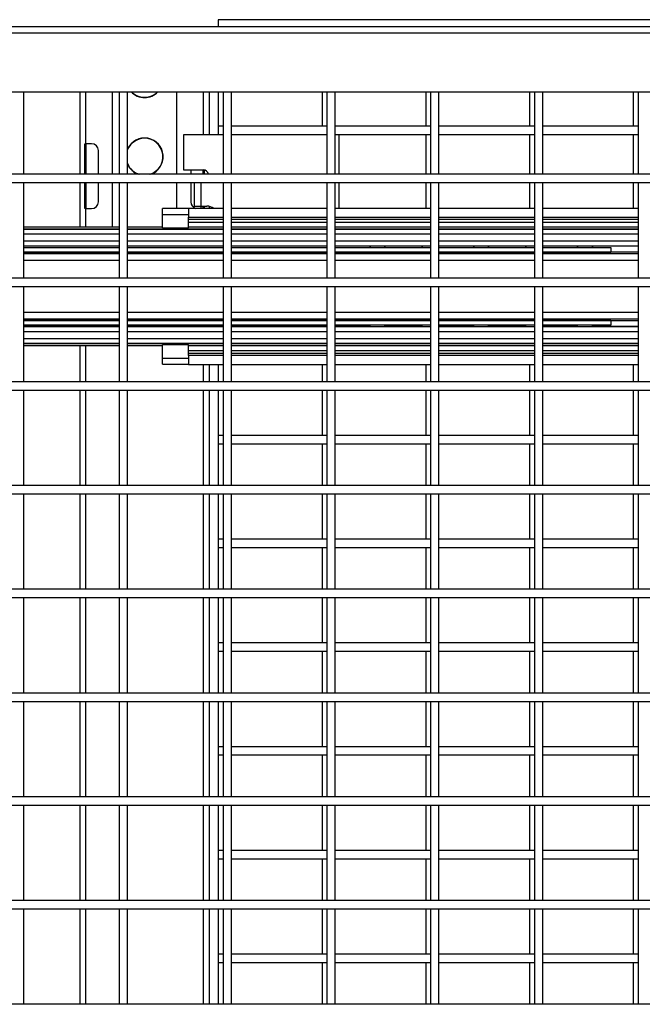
# Model space of a CAD drawing. Header units: inches. Extents: x 0.2 to 10.8, y 0.2 to 8.2.
# Tile 8 of 43: x 3.5 to 4, y 4.3 to 5.1. Entities that reach past the tile are written whole.
import ezdxf

# ---------------------------------------------------------------- set-up
doc = ezdxf.new("R2010")
doc.units = ezdxf.units.IN
doc.header["$MEASUREMENT"] = 0

msp = doc.modelspace()

# ---------------------------------------------------------------- linework, layer by layer
for p, q in [((5.57202, 5.066), (3.65911, 5.066)), ((3.65911, 5.066), (3.65911, 5.06014)), ((4.52122, 5.06014), (2.5733, 5.06014)), ((2.5733, 5.05534), (4.52122, 5.05534)), ((2.5733, 5.00805), (4.52122, 5.00805)), ((3.50299, 4.9418), (3.50299, 5.00805)), ((3.54786, 5.00805), (3.54786, 4.9418)), ((3.55286, 4.96639), (3.55286, 5.00805)), ((3.5739, 5.00805), (3.5739, 4.9418)), ((3.57966, 5.00805), (3.57966, 4.9418)), ((3.58632, 4.9418), (3.58632, 5.00805)), ((3.62598, 4.9418), (3.62598, 5.00805)), ((3.64702, 5.00805), (3.64702, 4.97355)), ((3.65202, 4.97355), (3.65202, 5.00805)), ((3.65911, 5.00805), (3.65911, 4.98058)), ((3.66299, 5.00805), (3.66299, 4.9418)), ((3.66966, 4.9418), (3.66966, 5.00805)), ((3.74244, 5.00805), (3.74244, 4.98058)), ((3.74632, 5.00805), (3.74632, 4.9418)), ((3.75299, 4.9418), (3.75299, 5.00805)), ((3.82577, 5.00805), (3.82577, 4.98058)), ((3.82966, 5.00805), (3.82966, 4.9418)), ((3.83632, 4.9418), (3.83632, 5.00805)), ((3.90911, 5.00805), (3.90911, 4.98058)), ((3.91299, 5.00805), (3.91299, 4.9418)), ((3.91966, 4.9418), (3.91966, 5.00805)), ((3.99244, 5.00805), (3.99244, 4.98058)), ((3.99632, 5.00805), (3.99632, 4.9418)), ((3.66299, 4.98058), (3.65911, 4.98058)), ((3.65911, 4.98058), (3.65911, 4.97391)), ((3.74632, 4.98058), (3.66966, 4.98058)), ((3.82966, 4.98058), (3.75299, 4.98058)), ((3.91299, 4.98058), (3.83632, 4.98058)), ((3.99632, 4.98058), (3.91966, 4.98058)), ((3.63123, 4.97355), (3.63123, 4.94542)), ((3.66299, 4.97355), (3.63123, 4.97355)), ((3.65911, 4.97391), (3.65911, 4.97355)), ((3.65911, 4.97391), (3.66299, 4.97391)), ((3.66966, 4.97391), (3.74632, 4.97391)), ((3.74632, 4.97355), (3.66966, 4.97355)), ((3.74244, 4.97391), (3.74244, 4.97355)), ((3.75299, 4.97391), (3.82966, 4.97391)), ((3.75623, 4.97355), (3.75299, 4.97355)), ((3.75623, 4.9418), (3.75623, 4.97355)), ((3.82577, 4.97391), (3.82577, 4.9418)), ((3.83632, 4.97391), (3.91299, 4.97391)), ((3.90911, 4.97391), (3.90911, 4.9418)), ((3.91966, 4.97391), (3.99632, 4.97391)), ((3.99244, 4.97391), (3.99244, 4.9418)), ((3.55202, 4.9418), (3.55202, 4.96639)), ((3.55202, 4.96639), (3.55286, 4.96639)), ((3.55744, 4.96639), (3.55286, 4.96639)), ((3.55286, 4.96639), (3.55286, 4.9418)), ((3.56286, 4.9418), (3.56286, 4.96097)), ((3.63123, 4.94542), (3.64702, 4.94542)), ((3.63702, 4.94542), (3.63702, 4.9418)), ((3.64702, 4.9418), (3.64702, 4.94542)), ((3.64786, 4.94534), (3.64786, 4.9418)), ((4.46914, 4.9418), (2.62539, 4.9418)), ((2.62539, 4.93514), (4.46914, 4.93514)), ((3.50299, 4.85847), (3.50299, 4.93514)), ((3.54786, 4.93514), (3.54786, 4.89932)), ((3.55202, 4.9143), (3.55202, 4.93514)), ((3.55286, 4.93514), (3.55286, 4.9143)), ((3.56286, 4.91972), (3.56286, 4.93514)), ((3.5739, 4.93514), (3.5739, 4.89932)), ((3.57966, 4.93514), (3.57966, 4.85847)), ((3.58632, 4.85847), (3.58632, 4.93514)), ((3.62598, 4.91442), (3.62598, 4.93514)), ((3.63702, 4.93514), (3.63702, 4.91972)), ((3.63965, 4.93514), (3.63965, 4.91626)), ((3.64523, 4.93514), (3.64523, 4.91626)), ((3.66299, 4.93514), (3.66299, 4.85847)), ((3.66966, 4.85847), (3.66966, 4.93514)), ((3.74632, 4.93514), (3.74632, 4.85847)), ((3.75299, 4.85847), (3.75299, 4.93514)), ((3.75623, 4.91445), (3.75623, 4.93514)), ((3.82577, 4.93514), (3.82577, 4.91445)), ((3.82966, 4.93514), (3.82966, 4.85847)), ((3.83632, 4.85847), (3.83632, 4.93514)), ((3.90911, 4.93514), (3.90911, 4.91445)), ((3.91299, 4.93514), (3.91299, 4.85847)), ((3.91966, 4.85847), (3.91966, 4.93514)), ((3.99244, 4.93514), (3.99244, 4.91445)), ((3.99632, 4.93514), (3.99632, 4.85847)), ((3.55286, 4.9143), (3.55202, 4.9143)), ((3.55286, 4.9143), (3.55744, 4.9143)), ((3.55286, 4.89932), (3.55286, 4.9143)), ((3.6351, 4.91442), (3.61426, 4.91442)), ((3.61426, 4.9095), (3.61426, 4.91442)), ((3.66299, 4.91445), (3.6351, 4.91445)), ((3.6351, 4.91445), (3.6351, 4.90742)), ((3.63965, 4.91626), (3.64523, 4.91626)), ((3.63965, 4.91508), (3.63965, 4.91626)), ((3.64523, 4.91626), (3.65002, 4.91626)), ((3.64523, 4.91626), (3.64523, 4.91445)), ((3.64702, 4.91445), (3.64702, 4.91626)), ((3.64786, 4.91626), (3.64786, 4.91445)), ((3.65202, 4.91445), (3.65202, 4.91603)), ((3.74632, 4.91445), (3.66966, 4.91445)), ((3.82966, 4.91445), (3.75299, 4.91445)), ((3.91299, 4.91445), (3.83632, 4.91445)), ((3.99632, 4.91445), (3.91966, 4.91445)), ((3.61426, 4.9095), (3.6351, 4.90944)), ((3.61426, 4.89886), (3.61426, 4.9095)), ((3.6351, 4.90742), (3.66299, 4.90742)), ((3.6351, 4.90581), (3.6351, 4.90742)), ((3.6351, 4.90581), (3.66299, 4.90581)), ((3.6351, 4.89886), (3.6351, 4.90581)), ((3.66966, 4.90742), (3.74632, 4.90742)), ((3.66966, 4.90581), (3.74632, 4.90581)), ((3.75299, 4.90742), (3.82966, 4.90742)), ((3.75299, 4.90581), (3.82966, 4.90581)), ((3.83632, 4.90742), (3.91299, 4.90742)), ((3.83632, 4.90581), (3.91299, 4.90581)), ((3.91966, 4.90742), (3.99632, 4.90742)), ((3.91966, 4.90581), (3.99632, 4.90581)), ((3.57966, 4.89932), (3.50299, 4.89932)), ((3.50299, 4.89782), (3.57966, 4.89782)), ((3.57966, 4.89762), (3.50299, 4.89762)), ((3.61426, 4.89932), (3.58632, 4.89932)), ((3.58632, 4.89782), (3.66299, 4.89782)), ((3.66299, 4.89762), (3.58632, 4.89762)), ((3.61426, 4.89886), (3.6351, 4.89886)), ((3.66299, 4.90322), (3.6351, 4.90322)), ((3.66299, 4.89932), (3.6351, 4.89932)), ((3.74632, 4.90322), (3.66966, 4.90322)), ((3.74632, 4.89932), (3.66966, 4.89932)), ((3.66966, 4.89782), (3.74632, 4.89782)), ((3.74632, 4.89762), (3.66966, 4.89762)), ((3.82966, 4.90322), (3.75299, 4.90322)), ((3.82966, 4.89932), (3.75299, 4.89932)), ((3.75299, 4.89782), (3.82966, 4.89782)), ((3.82966, 4.89762), (3.75299, 4.89762)), ((3.91299, 4.90322), (3.83632, 4.90322)), ((3.91299, 4.89932), (3.83632, 4.89932)), ((3.83632, 4.89782), (3.91299, 4.89782)), ((3.91299, 4.89762), (3.83632, 4.89762)), ((3.99632, 4.90322), (3.91966, 4.90322)), ((3.99632, 4.89932), (3.91966, 4.89932)), ((3.91966, 4.89782), (3.99632, 4.89782)), ((3.99632, 4.89762), (3.91966, 4.89762)), ((3.50299, 4.89395), (3.57966, 4.89395)), ((3.57966, 4.88804), (3.50299, 4.88804)), ((3.58632, 4.89395), (3.66299, 4.89395)), ((3.66299, 4.88804), (3.58632, 4.88804)), ((3.66966, 4.89395), (3.74632, 4.89395)), ((3.74632, 4.88804), (3.66966, 4.88804)), ((3.75299, 4.89395), (3.82966, 4.89395)), ((3.82966, 4.88804), (3.75299, 4.88804)), ((3.83632, 4.89395), (3.91299, 4.89395)), ((3.91299, 4.88804), (3.83632, 4.88804)), ((3.91966, 4.89395), (3.99632, 4.89395)), ((3.99632, 4.88804), (3.91966, 4.88804)), ((3.50299, 4.88434), (3.57966, 4.88434)), ((3.57966, 4.88409), (3.50299, 4.88409)), ((3.50299, 4.88306), (3.57966, 4.88306)), ((3.58632, 4.88434), (3.66299, 4.88434)), ((3.66299, 4.88409), (3.58632, 4.88409)), ((3.58632, 4.88306), (3.66299, 4.88306)), ((3.66966, 4.88434), (3.74632, 4.88434)), ((3.74632, 4.88409), (3.66966, 4.88409)), ((3.66966, 4.88306), (3.74632, 4.88306)), ((3.75299, 4.88434), (3.82966, 4.88434)), ((3.78114, 4.88409), (3.75299, 4.88409)), ((3.75299, 4.88306), (3.82966, 4.88306)), ((3.79315, 4.88306), (3.7926, 4.88434)), ((3.82281, 4.88409), (3.79273, 4.88409)), ((3.83632, 4.88434), (3.91299, 4.88434)), ((3.86448, 4.88409), (3.83632, 4.88409)), ((3.83632, 4.88306), (3.91299, 4.88306)), ((3.87649, 4.88306), (3.87593, 4.88434)), ((3.90614, 4.88409), (3.87607, 4.88409)), ((3.91966, 4.88434), (3.99632, 4.88434)), ((3.94781, 4.88409), (3.91966, 4.88409)), ((3.91966, 4.88306), (3.97442, 4.88306)), ((3.95982, 4.88306), (3.95926, 4.88434)), ((3.99632, 4.88409), (3.9594, 4.88409)), ((3.97442, 4.88306), (3.97442, 4.87919)), ((3.50299, 4.87919), (3.57966, 4.87919)), ((3.57966, 4.87914), (3.50299, 4.87914)), ((3.57966, 4.87784), (3.50299, 4.87784)), ((3.50299, 4.87274), (3.57966, 4.87274)), ((3.58632, 4.87919), (3.66299, 4.87919)), ((3.66299, 4.87914), (3.58632, 4.87914)), ((3.66299, 4.87784), (3.58632, 4.87784)), ((3.58632, 4.87274), (3.66299, 4.87274)), ((3.66966, 4.87919), (3.74632, 4.87919)), ((3.74632, 4.87914), (3.66966, 4.87914)), ((3.74632, 4.87784), (3.66966, 4.87784)), ((3.66966, 4.87274), (3.74632, 4.87274)), ((3.75299, 4.87919), (3.82966, 4.87919)), ((3.82966, 4.87914), (3.75299, 4.87914)), ((3.82966, 4.87784), (3.75299, 4.87784)), ((3.75299, 4.87274), (3.82966, 4.87274)), ((3.83632, 4.87919), (3.91299, 4.87919)), ((3.91299, 4.87914), (3.83632, 4.87914)), ((3.91299, 4.87784), (3.83632, 4.87784)), ((3.83632, 4.87274), (3.91299, 4.87274)), ((3.91966, 4.87919), (3.97442, 4.87919)), ((3.99632, 4.87914), (3.91966, 4.87914)), ((3.99632, 4.87784), (3.91966, 4.87784)), ((3.91966, 4.87274), (3.99632, 4.87274)), ((4.46914, 4.85847), (2.62539, 4.85847)), ((2.62539, 4.8518), (4.46914, 4.8518)), ((3.50299, 4.77514), (3.50299, 4.8518)), ((3.57966, 4.8518), (3.57966, 4.77514)), ((3.58632, 4.77514), (3.58632, 4.8518)), ((3.66299, 4.8518), (3.66299, 4.77514)), ((3.66966, 4.77514), (3.66966, 4.8518)), ((3.74632, 4.8518), (3.74632, 4.77514)), ((3.75299, 4.77514), (3.75299, 4.8518)), ((3.82966, 4.8518), (3.82966, 4.77514)), ((3.83632, 4.77514), (3.83632, 4.8518)), ((3.91299, 4.8518), (3.91299, 4.77514)), ((3.91966, 4.77514), (3.91966, 4.8518)), ((3.99632, 4.8518), (3.99632, 4.77514)), ((3.57966, 4.83087), (3.50299, 4.83087)), ((3.50299, 4.82576), (3.57966, 4.82576)), ((3.50299, 4.82447), (3.57966, 4.82447)), ((3.57966, 4.82442), (3.50299, 4.82442)), ((3.66299, 4.83087), (3.58632, 4.83087)), ((3.58632, 4.82576), (3.66299, 4.82576)), ((3.58632, 4.82447), (3.66299, 4.82447)), ((3.66299, 4.82442), (3.58632, 4.82442)), ((3.74632, 4.83087), (3.66966, 4.83087)), ((3.66966, 4.82576), (3.74632, 4.82576)), ((3.66966, 4.82447), (3.74632, 4.82447)), ((3.74632, 4.82442), (3.66966, 4.82442)), ((3.82966, 4.83087), (3.75299, 4.83087)), ((3.75299, 4.82576), (3.82966, 4.82576)), ((3.75299, 4.82447), (3.82966, 4.82447)), ((3.82966, 4.82442), (3.75299, 4.82442)), ((3.91299, 4.83087), (3.83632, 4.83087)), ((3.83632, 4.82576), (3.91299, 4.82576)), ((3.83632, 4.82447), (3.91299, 4.82447)), ((3.91299, 4.82442), (3.83632, 4.82442)), ((3.99632, 4.83087), (3.91966, 4.83087)), ((3.91966, 4.82576), (3.99632, 4.82576)), ((3.91966, 4.82447), (3.99632, 4.82447)), ((3.97442, 4.82442), (3.91966, 4.82442)), ((3.97442, 4.82442), (3.97442, 4.82054)), ((3.57966, 4.82054), (3.50299, 4.82054)), ((3.57966, 4.81951), (3.50299, 4.81951)), ((3.57966, 4.81926), (3.50299, 4.81926)), ((3.66299, 4.82054), (3.58632, 4.82054)), ((3.66299, 4.81951), (3.58632, 4.81951)), ((3.66299, 4.81926), (3.58632, 4.81926)), ((3.74632, 4.82054), (3.66966, 4.82054)), ((3.74632, 4.81951), (3.66966, 4.81951)), ((3.74632, 4.81926), (3.66966, 4.81926)), ((3.82966, 4.82054), (3.75299, 4.82054)), ((3.78114, 4.81951), (3.75299, 4.81951)), ((3.82966, 4.81926), (3.75299, 4.81926)), ((3.7926, 4.81926), (3.79315, 4.82054)), ((3.82281, 4.81951), (3.79273, 4.81951)), ((3.91299, 4.82054), (3.83632, 4.82054)), ((3.86448, 4.81951), (3.83632, 4.81951)), ((3.91299, 4.81926), (3.83632, 4.81926)), ((3.87593, 4.81926), (3.87649, 4.82054)), ((3.90614, 4.81951), (3.87607, 4.81951)), ((3.97442, 4.82054), (3.91966, 4.82054)), ((3.94781, 4.81951), (3.91966, 4.81951)), ((3.99632, 4.81926), (3.91966, 4.81926)), ((3.95926, 4.81926), (3.95982, 4.82054)), ((3.99632, 4.81951), (3.9594, 4.81951)), ((3.50299, 4.81557), (3.57966, 4.81557)), ((3.57966, 4.80965), (3.50299, 4.80965)), ((3.58632, 4.81557), (3.66299, 4.81557)), ((3.66299, 4.80965), (3.58632, 4.80965)), ((3.66966, 4.81557), (3.74632, 4.81557)), ((3.74632, 4.80965), (3.66966, 4.80965)), ((3.75299, 4.81557), (3.82966, 4.81557)), ((3.82966, 4.80965), (3.75299, 4.80965)), ((3.83632, 4.81557), (3.91299, 4.81557)), ((3.91299, 4.80965), (3.83632, 4.80965)), ((3.91966, 4.81557), (3.99632, 4.81557)), ((3.99632, 4.80965), (3.91966, 4.80965)), ((3.50299, 4.80599), (3.57966, 4.80599)), ((3.57966, 4.80579), (3.50299, 4.80579)), ((3.50299, 4.80428), (3.57966, 4.80428)), ((3.54786, 4.80428), (3.54786, 4.77514)), ((3.55286, 4.77514), (3.55286, 4.80428)), ((3.58632, 4.80599), (3.66299, 4.80599)), ((3.66299, 4.80579), (3.58632, 4.80579)), ((3.58632, 4.80428), (3.61426, 4.80428)), ((3.61426, 4.79411), (3.61426, 4.80475)), ((3.6351, 4.80475), (3.61426, 4.80475)), ((3.6351, 4.79779), (3.6351, 4.80475)), ((3.6351, 4.80428), (3.66299, 4.80428)), ((3.66966, 4.80599), (3.74632, 4.80599)), ((3.74632, 4.80579), (3.66966, 4.80579)), ((3.66966, 4.80428), (3.74632, 4.80428)), ((3.75299, 4.80599), (3.82966, 4.80599)), ((3.82966, 4.80579), (3.75299, 4.80579)), ((3.75299, 4.80428), (3.82966, 4.80428)), ((3.83632, 4.80599), (3.91299, 4.80599)), ((3.91299, 4.80579), (3.83632, 4.80579)), ((3.83632, 4.80428), (3.91299, 4.80428)), ((3.91966, 4.80599), (3.99632, 4.80599)), ((3.99632, 4.80579), (3.91966, 4.80579)), ((3.91966, 4.80428), (3.99632, 4.80428)), ((3.61426, 4.79411), (3.6351, 4.79417)), ((3.61426, 4.78919), (3.61426, 4.79411)), ((3.6351, 4.80039), (3.66299, 4.80039)), ((3.66299, 4.79779), (3.6351, 4.79779)), ((3.6351, 4.79618), (3.6351, 4.79779)), ((3.66299, 4.79618), (3.6351, 4.79618)), ((3.6351, 4.79618), (3.6351, 4.78916)), ((3.66966, 4.80039), (3.74632, 4.80039)), ((3.74632, 4.79779), (3.66966, 4.79779)), ((3.74632, 4.79618), (3.66966, 4.79618)), ((3.75299, 4.80039), (3.82966, 4.80039)), ((3.82966, 4.79779), (3.75299, 4.79779)), ((3.82966, 4.79618), (3.75299, 4.79618)), ((3.83632, 4.80039), (3.91299, 4.80039)), ((3.91299, 4.79779), (3.83632, 4.79779)), ((3.91299, 4.79618), (3.83632, 4.79618)), ((3.91966, 4.80039), (3.99632, 4.80039)), ((3.99632, 4.79779), (3.91966, 4.79779)), ((3.99632, 4.79618), (3.91966, 4.79618)), ((3.61426, 4.78919), (3.6351, 4.78919)), ((3.6351, 4.78916), (3.66299, 4.78916)), ((3.64702, 4.78916), (3.64702, 4.77514)), ((3.65202, 4.77514), (3.65202, 4.78916)), ((3.65911, 4.78916), (3.65911, 4.77514)), ((3.66966, 4.78916), (3.74632, 4.78916)), ((3.74244, 4.78916), (3.74244, 4.77514)), ((3.75299, 4.78916), (3.82966, 4.78916)), ((3.82577, 4.78916), (3.82577, 4.77514)), ((3.83632, 4.78916), (3.91299, 4.78916)), ((3.90911, 4.78916), (3.90911, 4.77514)), ((3.91966, 4.78916), (3.99632, 4.78916)), ((3.99244, 4.78916), (3.99244, 4.77514)), ((4.46914, 4.77514), (2.62539, 4.77514)), ((2.62539, 4.76847), (4.46914, 4.76847)), ((3.50299, 4.6918), (3.50299, 4.76847)), ((3.54786, 4.76847), (3.54786, 4.6918)), ((3.55286, 4.6918), (3.55286, 4.76847)), ((3.57966, 4.76847), (3.57966, 4.6918)), ((3.58632, 4.6918), (3.58632, 4.76847)), ((3.64702, 4.76847), (3.64702, 4.6918)), ((3.65202, 4.6918), (3.65202, 4.76847)), ((3.65911, 4.76847), (3.65911, 4.73206)), ((3.66299, 4.76847), (3.66299, 4.6918)), ((3.66966, 4.6918), (3.66966, 4.76847)), ((3.74244, 4.76847), (3.74244, 4.73206)), ((3.74632, 4.76847), (3.74632, 4.6918)), ((3.75299, 4.6918), (3.75299, 4.76847)), ((3.82577, 4.76847), (3.82577, 4.73206)), ((3.82966, 4.76847), (3.82966, 4.6918)), ((3.83632, 4.6918), (3.83632, 4.76847)), ((3.90911, 4.76847), (3.90911, 4.73206)), ((3.91299, 4.76847), (3.91299, 4.6918)), ((3.91966, 4.6918), (3.91966, 4.76847)), ((3.99244, 4.76847), (3.99244, 4.73206)), ((3.99632, 4.76847), (3.99632, 4.6918)), ((3.66299, 4.73206), (3.65911, 4.73206)), ((3.65911, 4.73206), (3.65911, 4.72539)), ((3.74632, 4.73206), (3.66966, 4.73206)), ((3.82966, 4.73206), (3.75299, 4.73206)), ((3.91299, 4.73206), (3.83632, 4.73206)), ((3.99632, 4.73206), (3.91966, 4.73206)), ((3.65911, 4.72539), (3.65911, 4.6918)), ((3.65911, 4.72539), (3.66299, 4.72539)), ((3.66966, 4.72539), (3.74632, 4.72539)), ((3.74244, 4.72539), (3.74244, 4.6918)), ((3.75299, 4.72539), (3.82966, 4.72539)), ((3.82577, 4.72539), (3.82577, 4.6918)), ((3.83632, 4.72539), (3.91299, 4.72539)), ((3.90911, 4.72539), (3.90911, 4.6918)), ((3.91966, 4.72539), (3.99632, 4.72539)), ((3.99244, 4.72539), (3.99244, 4.6918)), ((4.46914, 4.6918), (2.62539, 4.6918)), ((2.62539, 4.68514), (4.46914, 4.68514)), ((3.50299, 4.60847), (3.50299, 4.68514)), ((3.54786, 4.68514), (3.54786, 4.60847)), ((3.55286, 4.60847), (3.55286, 4.68514)), ((3.57966, 4.68514), (3.57966, 4.60847)), ((3.58632, 4.60847), (3.58632, 4.68514)), ((3.64702, 4.68514), (3.64702, 4.60847)), ((3.65202, 4.60847), (3.65202, 4.68514)), ((3.65911, 4.68514), (3.65911, 4.64873)), ((3.66299, 4.68514), (3.66299, 4.60847)), ((3.66966, 4.60847), (3.66966, 4.68514)), ((3.74244, 4.68514), (3.74244, 4.64873)), ((3.74632, 4.68514), (3.74632, 4.60847)), ((3.75299, 4.60847), (3.75299, 4.68514)), ((3.82577, 4.68514), (3.82577, 4.64873)), ((3.82966, 4.68514), (3.82966, 4.60847)), ((3.83632, 4.60847), (3.83632, 4.68514)), ((3.90911, 4.68514), (3.90911, 4.64873)), ((3.91299, 4.68514), (3.91299, 4.60847)), ((3.91966, 4.60847), (3.91966, 4.68514)), ((3.99244, 4.68514), (3.99244, 4.64873)), ((3.99632, 4.68514), (3.99632, 4.60847)), ((3.66299, 4.64873), (3.65911, 4.64873)), ((3.65911, 4.64873), (3.65911, 4.64206)), ((3.74632, 4.64873), (3.66966, 4.64873)), ((3.82966, 4.64873), (3.75299, 4.64873)), ((3.91299, 4.64873), (3.83632, 4.64873)), ((3.99632, 4.64873), (3.91966, 4.64873)), ((3.65911, 4.64206), (3.66299, 4.64206)), ((3.65911, 4.64206), (3.65911, 4.60847)), ((3.66966, 4.64206), (3.74632, 4.64206)), ((3.74244, 4.64206), (3.74244, 4.60847)), ((3.75299, 4.64206), (3.82966, 4.64206)), ((3.82577, 4.64206), (3.82577, 4.60847)), ((3.83632, 4.64206), (3.91299, 4.64206)), ((3.90911, 4.64206), (3.90911, 4.60847)), ((3.91966, 4.64206), (3.99632, 4.64206)), ((3.99244, 4.64206), (3.99244, 4.60847)), ((4.46914, 4.60847), (2.62539, 4.60847)), ((2.62539, 4.6018), (4.46914, 4.6018)), ((3.50299, 4.52514), (3.50299, 4.6018)), ((3.54786, 4.6018), (3.54786, 4.52514)), ((3.55286, 4.52514), (3.55286, 4.6018)), ((3.57966, 4.6018), (3.57966, 4.52514)), ((3.58632, 4.52514), (3.58632, 4.6018)), ((3.64702, 4.6018), (3.64702, 4.52514)), ((3.65202, 4.52514), (3.65202, 4.6018)), ((3.65911, 4.6018), (3.65911, 4.56539)), ((3.66299, 4.6018), (3.66299, 4.52514)), ((3.66966, 4.52514), (3.66966, 4.6018)), ((3.74244, 4.6018), (3.74244, 4.56539)), ((3.74632, 4.6018), (3.74632, 4.52514)), ((3.75299, 4.52514), (3.75299, 4.6018)), ((3.82577, 4.6018), (3.82577, 4.56539)), ((3.82966, 4.6018), (3.82966, 4.52514)), ((3.83632, 4.52514), (3.83632, 4.6018)), ((3.90911, 4.6018), (3.90911, 4.56539)), ((3.91299, 4.6018), (3.91299, 4.52514)), ((3.91966, 4.52514), (3.91966, 4.6018)), ((3.99244, 4.6018), (3.99244, 4.56539)), ((3.99632, 4.6018), (3.99632, 4.52514)), ((3.66299, 4.56539), (3.65911, 4.56539)), ((3.65911, 4.56539), (3.65911, 4.55873)), ((3.74632, 4.56539), (3.66966, 4.56539)), ((3.82966, 4.56539), (3.75299, 4.56539)), ((3.91299, 4.56539), (3.83632, 4.56539)), ((3.99632, 4.56539), (3.91966, 4.56539)), ((3.65911, 4.55873), (3.66299, 4.55873)), ((3.65911, 4.55873), (3.65911, 4.52514)), ((3.66966, 4.55873), (3.74632, 4.55873)), ((3.74244, 4.55873), (3.74244, 4.52514)), ((3.75299, 4.55873), (3.82966, 4.55873)), ((3.82577, 4.55873), (3.82577, 4.52514)), ((3.83632, 4.55873), (3.91299, 4.55873)), ((3.90911, 4.55873), (3.90911, 4.52514)), ((3.91966, 4.55873), (3.99632, 4.55873)), ((3.99244, 4.55873), (3.99244, 4.52514)), ((4.46914, 4.52514), (2.62539, 4.52514)), ((2.62539, 4.51847), (4.46914, 4.51847)), ((3.50299, 4.4418), (3.50299, 4.51847)), ((3.54786, 4.51847), (3.54786, 4.4418)), ((3.55286, 4.4418), (3.55286, 4.51847)), ((3.57966, 4.51847), (3.57966, 4.4418)), ((3.58632, 4.4418), (3.58632, 4.51847)), ((3.64702, 4.51847), (3.64702, 4.4418)), ((3.65202, 4.4418), (3.65202, 4.51847)), ((3.65911, 4.51847), (3.65911, 4.48206)), ((3.66299, 4.51847), (3.66299, 4.4418)), ((3.66966, 4.4418), (3.66966, 4.51847)), ((3.74244, 4.51847), (3.74244, 4.48206)), ((3.74632, 4.51847), (3.74632, 4.4418)), ((3.75299, 4.4418), (3.75299, 4.51847)), ((3.82577, 4.51847), (3.82577, 4.48206)), ((3.82966, 4.51847), (3.82966, 4.4418)), ((3.83632, 4.4418), (3.83632, 4.51847)), ((3.90911, 4.51847), (3.90911, 4.48206)), ((3.91299, 4.51847), (3.91299, 4.4418)), ((3.91966, 4.4418), (3.91966, 4.51847)), ((3.99244, 4.51847), (3.99244, 4.48206)), ((3.99632, 4.51847), (3.99632, 4.4418)), ((3.66299, 4.48206), (3.65911, 4.48206)), ((3.65911, 4.48206), (3.65911, 4.47539)), ((3.74632, 4.48206), (3.66966, 4.48206)), ((3.82966, 4.48206), (3.75299, 4.48206)), ((3.91299, 4.48206), (3.83632, 4.48206)), ((3.99632, 4.48206), (3.91966, 4.48206)), ((3.65911, 4.47539), (3.65911, 4.4418)), ((3.65911, 4.47539), (3.66299, 4.47539)), ((3.66966, 4.47539), (3.74632, 4.47539)), ((3.74244, 4.47539), (3.74244, 4.4418)), ((3.75299, 4.47539), (3.82966, 4.47539)), ((3.82577, 4.47539), (3.82577, 4.4418)), ((3.83632, 4.47539), (3.91299, 4.47539)), ((3.90911, 4.47539), (3.90911, 4.4418)), ((3.91966, 4.47539), (3.99632, 4.47539)), ((3.99244, 4.47539), (3.99244, 4.4418)), ((4.46914, 4.4418), (2.62539, 4.4418)), ((2.62539, 4.43514), (4.46914, 4.43514)), ((3.50299, 4.35847), (3.50299, 4.43514)), ((3.54786, 4.43514), (3.54786, 4.35847)), ((3.55286, 4.35847), (3.55286, 4.43514)), ((3.57966, 4.43514), (3.57966, 4.35847)), ((3.58632, 4.35847), (3.58632, 4.43514)), ((3.64702, 4.43514), (3.64702, 4.35847)), ((3.65202, 4.35847), (3.65202, 4.43514)), ((3.65911, 4.43514), (3.65911, 4.39873)), ((3.66299, 4.43514), (3.66299, 4.35847)), ((3.66966, 4.35847), (3.66966, 4.43514)), ((3.74244, 4.43514), (3.74244, 4.39873)), ((3.74632, 4.43514), (3.74632, 4.35847)), ((3.75299, 4.35847), (3.75299, 4.43514)), ((3.82577, 4.43514), (3.82577, 4.39873)), ((3.82966, 4.43514), (3.82966, 4.35847)), ((3.83632, 4.35847), (3.83632, 4.43514)), ((3.90911, 4.43514), (3.90911, 4.39873)), ((3.91299, 4.43514), (3.91299, 4.35847)), ((3.91966, 4.35847), (3.91966, 4.43514)), ((3.99244, 4.43514), (3.99244, 4.39873)), ((3.99632, 4.43514), (3.99632, 4.35847)), ((3.66299, 4.39873), (3.65911, 4.39873)), ((3.65911, 4.39873), (3.65911, 4.39206)), ((3.74632, 4.39873), (3.66966, 4.39873)), ((3.82966, 4.39873), (3.75299, 4.39873)), ((3.91299, 4.39873), (3.83632, 4.39873)), ((3.99632, 4.39873), (3.91966, 4.39873)), ((3.65911, 4.39206), (3.65911, 4.35847)), ((3.65911, 4.39206), (3.66299, 4.39206)), ((3.66966, 4.39206), (3.74632, 4.39206)), ((3.74244, 4.39206), (3.74244, 4.35847)), ((3.75299, 4.39206), (3.82966, 4.39206)), ((3.82577, 4.39206), (3.82577, 4.35847)), ((3.83632, 4.39206), (3.91299, 4.39206)), ((3.90911, 4.39206), (3.90911, 4.35847)), ((3.91966, 4.39206), (3.99632, 4.39206)), ((3.99244, 4.39206), (3.99244, 4.35847)), ((4.46914, 4.35847), (2.62539, 4.35847)), ((2.62539, 4.3518), (4.46914, 4.3518)), ((3.50299, 4.27514), (3.50299, 4.3518)), ((3.54786, 4.3518), (3.54786, 4.27514)), ((3.55286, 4.27514), (3.55286, 4.3518)), ((3.57966, 4.3518), (3.57966, 4.27514)), ((3.58632, 4.27514), (3.58632, 4.3518)), ((3.64702, 4.3518), (3.64702, 4.27514)), ((3.65202, 4.27514), (3.65202, 4.3518)), ((3.65911, 4.3518), (3.65911, 4.31539)), ((3.66299, 4.3518), (3.66299, 4.27514)), ((3.66966, 4.27514), (3.66966, 4.3518)), ((3.74244, 4.3518), (3.74244, 4.31539)), ((3.74632, 4.3518), (3.74632, 4.27514)), ((3.75299, 4.27514), (3.75299, 4.3518)), ((3.82577, 4.3518), (3.82577, 4.31539)), ((3.82966, 4.3518), (3.82966, 4.27514)), ((3.83632, 4.27514), (3.83632, 4.3518)), ((3.90911, 4.3518), (3.90911, 4.31539)), ((3.91299, 4.3518), (3.91299, 4.27514)), ((3.91966, 4.27514), (3.91966, 4.3518)), ((3.99244, 4.3518), (3.99244, 4.31539)), ((3.99632, 4.3518), (3.99632, 4.27514)), ((3.66299, 4.31539), (3.65911, 4.31539)), ((3.65911, 4.31539), (3.65911, 4.30873)), ((3.74632, 4.31539), (3.66966, 4.31539)), ((3.82966, 4.31539), (3.75299, 4.31539)), ((3.91299, 4.31539), (3.83632, 4.31539)), ((3.99632, 4.31539), (3.91966, 4.31539)), ((3.65911, 4.30873), (3.65911, 4.27514)), ((3.65911, 4.30873), (3.66299, 4.30873)), ((3.66966, 4.30873), (3.74632, 4.30873)), ((3.74244, 4.30873), (3.74244, 4.27514)), ((3.75299, 4.30873), (3.82966, 4.30873)), ((3.82577, 4.30873), (3.82577, 4.27514)), ((3.83632, 4.30873), (3.91299, 4.30873)), ((3.90911, 4.30873), (3.90911, 4.27514)), ((3.91966, 4.30873), (3.99632, 4.30873)), ((3.99244, 4.30873), (3.99244, 4.27514)), ((4.46914, 4.27514), (2.62539, 4.27514))]:
    msp.add_line(p, q)
at = {"flags": 128}
for points in [[(3.78128, 4.88434), (3.78107, 4.88395), (3.78072, 4.88306)], [(3.82295, 4.88434), (3.82274, 4.88395), (3.82239, 4.88306)], [(3.86461, 4.88434), (3.86441, 4.88395), (3.86406, 4.88306)], [(3.90628, 4.88434), (3.90607, 4.88395), (3.90572, 4.88306)], [(3.94795, 4.88434), (3.94774, 4.88395), (3.94739, 4.88306)], [(3.78072, 4.82054), (3.78107, 4.81966), (3.78128, 4.81926)], [(3.82239, 4.82054), (3.82274, 4.81966), (3.82295, 4.81926)], [(3.86406, 4.82054), (3.86441, 4.81966), (3.86461, 4.81926)], [(3.90572, 4.82054), (3.90607, 4.81966), (3.90628, 4.81926)], [(3.94739, 4.82054), (3.94774, 4.81966), (3.94795, 4.81926)]]:
    msp.add_lwpolyline(points, dxfattribs=at)
for centre, radius, start, end in [((3.59994, 5.01847), 0.01498, 224.05992, 270), ((3.59994, 5.01847), 0.01476, 224.88035, 315.11965), ((3.59994, 5.01847), 0.01498, 270, 315.94008), ((3.59994, 4.95597), 0.01498, 288.95782, 155.35657), ((3.59994, 4.95597), 0.01476, 90, 157.26111), ((3.59994, 4.95597), 0.01476, 286.33066, 90), ((3.55744, 4.96097), 0.00542, 0, 90), ((3.59994, 4.95597), 0.01476, 202.73889, 253.66934), ((3.59994, 4.95597), 0.01498, 204.64343, 251.04218), ((3.64702, 4.94126), 0.00417, 7.54183, 90), ((3.55744, 4.91972), 0.00542, 270, 0), ((3.64244, 4.91972), 0.00542, 180, 256.67463), ((3.65002, 4.90717), 0.00908, 53.22877, 90)]:
    msp.add_arc(centre, radius, start, end)

doc.saveas('drawing.dxf')
